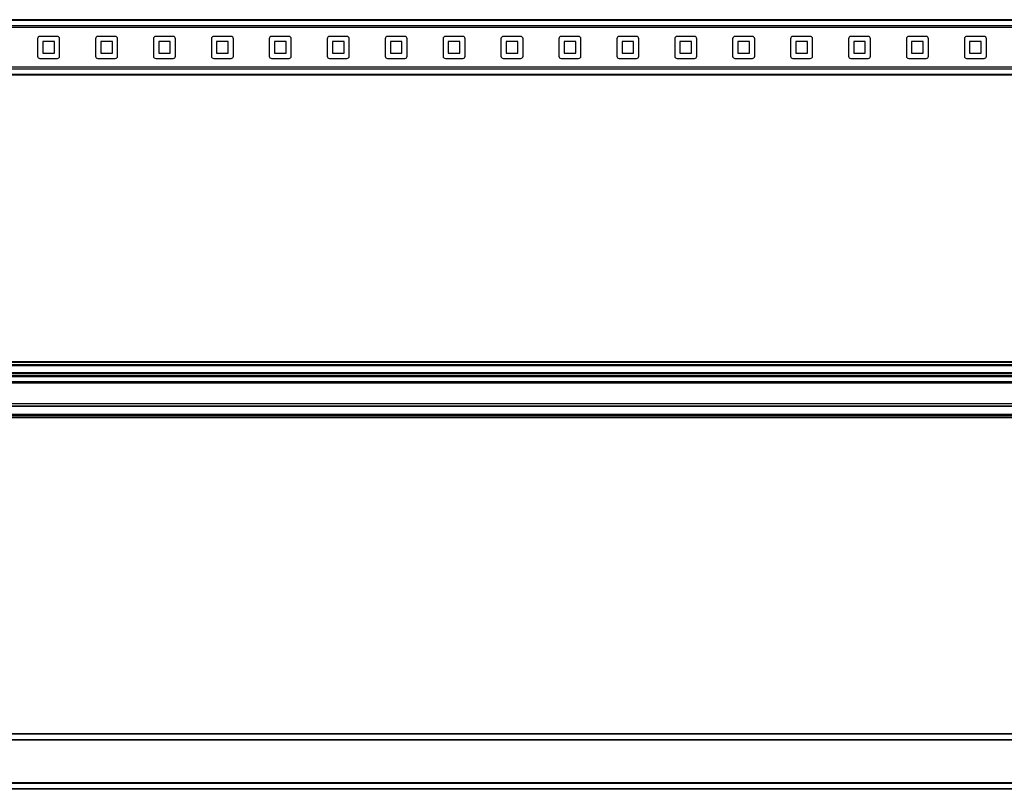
# Model space of a CAD drawing. Header units: millimetres. Extents: x -741 to 2998, y 394 to 730.
# Tile 7 of 18: x -291 to 134, y 396 to 729. Entities that reach past the tile are written whole.
import ezdxf

# ---------------------------------------------------------------- set-up
doc = ezdxf.new("R2010")
doc.units = ezdxf.units.MM

# ---------------------------------------------------------------- blocks, each defined once
blk = doc.blocks.new('Drawing View1')
at = {"color": 7, "linetype": 'Continuous', "lineweight": 25}
for p, q in [((-2, 15.5), (-1498, 15.5)), ((-2, 15.21), (-1498, 15.21)), ((-2, 12.9), (-1498, 12.9)), ((-2, 12.05), (-1498, 12.05)), ((-1242.25, 7.25), (-1242.25, -0.25)), ((-1233.75, 8.25), (-1241.25, 8.25)), ((-1240, 6), (-1240, 1)), ((-1235, 6), (-1240, 6)), ((-1235, 1), (-1235, 6)), ((-1232.75, -0.25), (-1232.75, 7.25)), ((-1217.25, 7.25), (-1217.25, -0.25)), ((-1208.75, 8.25), (-1216.25, 8.25)), ((-1215, 6), (-1215, 1)), ((-1210, 6), (-1215, 6)), ((-1210, 1), (-1210, 6)), ((-1207.75, -0.25), (-1207.75, 7.25)), ((-1192.25, 7.25), (-1192.25, -0.25)), ((-1183.75, 8.25), (-1191.25, 8.25)), ((-1190, 6), (-1190, 1)), ((-1185, 6), (-1190, 6)), ((-1185, 1), (-1185, 6)), ((-1182.75, -0.25), (-1182.75, 7.25)), ((-1167.25, 7.25), (-1167.25, -0.25)), ((-1158.75, 8.25), (-1166.25, 8.25)), ((-1165, 6), (-1165, 1)), ((-1160, 6), (-1165, 6)), ((-1160, 1), (-1160, 6)), ((-1157.75, -0.25), (-1157.75, 7.25)), ((-1142.25, 7.25), (-1142.25, -0.25)), ((-1133.75, 8.25), (-1141.25, 8.25)), ((-1140, 6), (-1140, 1)), ((-1135, 6), (-1140, 6)), ((-1135, 1), (-1135, 6)), ((-1132.75, -0.25), (-1132.75, 7.25)), ((-1117.25, 7.25), (-1117.25, -0.25)), ((-1108.75, 8.25), (-1116.25, 8.25)), ((-1110, 6), (-1115, 6)), ((-1115, 6), (-1115, 1)), ((-1110, 1), (-1110, 6)), ((-1107.75, -0.25), (-1107.75, 7.25)), ((-1092.25, 7.25), (-1092.25, -0.25)), ((-1083.75, 8.25), (-1091.25, 8.25)), ((-1085, 6), (-1090, 6)), ((-1090, 6), (-1090, 1)), ((-1085, 1), (-1085, 6)), ((-1082.75, -0.25), (-1082.75, 7.25)), ((-1067.25, 7.25), (-1067.25, -0.25)), ((-1058.75, 8.25), (-1066.25, 8.25)), ((-1060, 6), (-1065, 6)), ((-1065, 6), (-1065, 1)), ((-1060, 1), (-1060, 6)), ((-1057.75, -0.25), (-1057.75, 7.25)), ((-1042.25, 7.25), (-1042.25, -0.25)), ((-1033.75, 8.25), (-1041.25, 8.25)), ((-1040, 6), (-1040, 1)), ((-1035, 6), (-1040, 6)), ((-1035, 1), (-1035, 6)), ((-1032.75, -0.25), (-1032.75, 7.25)), ((-1017.25, 7.25), (-1017.25, -0.25)), ((-1008.75, 8.25), (-1016.25, 8.25)), ((-1015, 6), (-1015, 1)), ((-1010, 6), (-1015, 6)), ((-1010, 1), (-1010, 6)), ((-1007.75, -0.25), (-1007.75, 7.25)), ((-992.25, 7.25), (-992.25, -0.25)), ((-983.75, 8.25), (-991.25, 8.25)), ((-990, 6), (-990, 1)), ((-985, 6), (-990, 6)), ((-985, 1), (-985, 6)), ((-982.75, -0.25), (-982.75, 7.25)), ((-967.25, 7.25), (-967.25, -0.25)), ((-958.75, 8.25), (-966.25, 8.25)), ((-965, 6), (-965, 1)), ((-960, 6), (-965, 6)), ((-960, 1), (-960, 6)), ((-957.75, -0.25), (-957.75, 7.25)), ((-942.25, 7.25), (-942.25, -0.25)), ((-933.75, 8.25), (-941.25, 8.25)), ((-935, 6), (-940, 6)), ((-940, 6), (-940, 1)), ((-935, 1), (-935, 6)), ((-932.75, -0.25), (-932.75, 7.25)), ((-917.25, 7.25), (-917.25, -0.25)), ((-908.75, 8.25), (-916.25, 8.25)), ((-915, 6), (-915, 1)), ((-910, 6), (-915, 6)), ((-910, 1), (-910, 6)), ((-907.75, -0.25), (-907.75, 7.25)), ((-892.25, 7.25), (-892.25, -0.25)), ((-883.75, 8.25), (-891.25, 8.25)), ((-890, 6), (-890, 1)), ((-885, 6), (-890, 6)), ((-885, 1), (-885, 6)), ((-882.75, -0.25), (-882.75, 7.25)), ((-867.25, 7.25), (-867.25, -0.25)), ((-858.75, 8.25), (-866.25, 8.25)), ((-865, 6), (-865, 1)), ((-860, 6), (-865, 6)), ((-860, 1), (-860, 6)), ((-857.75, -0.25), (-857.75, 7.25)), ((-842.25, 7.25), (-842.25, -0.25)), ((-833.75, 8.25), (-841.25, 8.25)), ((-840, 6), (-840, 1)), ((-835, 6), (-840, 6)), ((-835, 1), (-835, 6)), ((-832.75, -0.25), (-832.75, 7.25)), ((-1240, 1), (-1235, 1)), ((-1215, 1), (-1210, 1)), ((-1190, 1), (-1185, 1)), ((-1165, 1), (-1160, 1)), ((-1140, 1), (-1135, 1)), ((-1115, 1), (-1110, 1)), ((-1090, 1), (-1085, 1)), ((-1065, 1), (-1060, 1)), ((-1040, 1), (-1035, 1)), ((-1015, 1), (-1010, 1)), ((-990, 1), (-985, 1)), ((-965, 1), (-960, 1)), ((-940, 1), (-935, 1)), ((-915, 1), (-910, 1)), ((-890, 1), (-885, 1)), ((-865, 1), (-860, 1)), ((-840, 1), (-835, 1)), ((-1241.25, -1.25), (-1233.75, -1.25)), ((-1216.25, -1.25), (-1208.75, -1.25)), ((-1191.25, -1.25), (-1183.75, -1.25)), ((-1166.25, -1.25), (-1158.75, -1.25)), ((-1141.25, -1.25), (-1133.75, -1.25)), ((-1116.25, -1.25), (-1108.75, -1.25)), ((-1091.25, -1.25), (-1083.75, -1.25)), ((-1066.25, -1.25), (-1058.75, -1.25)), ((-1041.25, -1.25), (-1033.75, -1.25)), ((-1016.25, -1.25), (-1008.75, -1.25)), ((-991.25, -1.25), (-983.75, -1.25)), ((-966.25, -1.25), (-958.75, -1.25)), ((-941.25, -1.25), (-933.75, -1.25)), ((-916.25, -1.25), (-908.75, -1.25)), ((-891.25, -1.25), (-883.75, -1.25)), ((-866.25, -1.25), (-858.75, -1.25)), ((-841.25, -1.25), (-833.75, -1.25)), ((-2, -5.06), (-1498, -5.06)), ((-2, -5.9), (-1498, -5.9)), ((-2, -8.21), (-1498, -8.21)), ((-2, -8.5), (-1498, -8.5))]:
    blk.add_line(p, q, dxfattribs=at)
for centre, start, end in [((-1241.25, 7.25), 90, 180), ((-1233.75, 7.25), 0, 90), ((-1216.25, 7.25), 90, 180), ((-1208.75, 7.25), 0, 90), ((-1191.25, 7.25), 90, 180), ((-1183.75, 7.25), 0, 90), ((-1166.25, 7.25), 90, 180), ((-1158.75, 7.25), 0, 90), ((-1141.25, 7.25), 90, 180), ((-1133.75, 7.25), 0, 90), ((-1116.25, 7.25), 90, 180), ((-1108.75, 7.25), 0, 90), ((-1091.25, 7.25), 90, 180), ((-1083.75, 7.25), 0, 90), ((-1066.25, 7.25), 90, 180), ((-1058.75, 7.25), 0, 90), ((-1041.25, 7.25), 90, 180), ((-1033.75, 7.25), 0, 90), ((-1016.25, 7.25), 90, 180), ((-1008.75, 7.25), 0, 90), ((-991.25, 7.25), 90, 180), ((-983.75, 7.25), 0, 90), ((-966.25, 7.25), 90, 180), ((-958.75, 7.25), 0, 90), ((-941.25, 7.25), 90, 180), ((-933.75, 7.25), 0, 90), ((-916.25, 7.25), 90, 180), ((-908.75, 7.25), 0, 90), ((-891.25, 7.25), 90, 180), ((-883.75, 7.25), 0, 90), ((-866.25, 7.25), 90, 180), ((-858.75, 7.25), 0, 90), ((-841.25, 7.25), 90, 180), ((-833.75, 7.25), 0, 90), ((-1241.25, -0.25), 180, 270), ((-1233.75, -0.25), 270, 0), ((-1216.25, -0.25), 180, 270), ((-1208.75, -0.25), 270, 0), ((-1191.25, -0.25), 180, 270), ((-1183.75, -0.25), 270, 0), ((-1166.25, -0.25), 180, 270), ((-1158.75, -0.25), 270, 0), ((-1141.25, -0.25), 180, 270), ((-1133.75, -0.25), 270, 0), ((-1116.25, -0.25), 180, 270), ((-1108.75, -0.25), 270, 0), ((-1091.25, -0.25), 180, 270), ((-1083.75, -0.25), 270, 0), ((-1066.25, -0.25), 180, 270), ((-1058.75, -0.25), 270, 0), ((-1041.25, -0.25), 180, 270), ((-1033.75, -0.25), 270, 0), ((-1016.25, -0.25), 180, 270), ((-1008.75, -0.25), 270, 0), ((-991.25, -0.25), 180, 270), ((-983.75, -0.25), 270, 0), ((-966.25, -0.25), 180, 270), ((-958.75, -0.25), 270, 0), ((-941.25, -0.25), 180, 270), ((-933.75, -0.25), 270, 0), ((-916.25, -0.25), 180, 270), ((-908.75, -0.25), 270, 0), ((-891.25, -0.25), 180, 270), ((-883.75, -0.25), 270, 0), ((-866.25, -0.25), 180, 270), ((-858.75, -0.25), 270, 0), ((-841.25, -0.25), 180, 270), ((-833.75, -0.25), 270, 0)]:
    blk.add_arc(centre, 1, start, end, dxfattribs=at)
blk = doc.blocks.new('Drawing View2')
at = {"color": 7, "linetype": 'Continuous', "lineweight": 25}
for p, q in [((1388, 32.48), (-108, 32.48)), ((1388, 32.29), (-108, 32.29)), ((1388, 31.21), (-108, 31.21)), ((1388, 30.76), (-108, 30.76)), ((1388, 27.81), (-108, 27.81)), ((1388, 27.56), (-108, 27.56)), ((1388, 26.66), (-108, 26.66)), ((1388, 26.41), (-108, 26.41)), ((1388, 26.32), (-108, 26.32)), ((1388, 26.08), (-108, 26.08)), ((1388, 23.95), (-108, 23.95)), ((1388, 23.7), (-108, 23.7)), ((1388, 23.61), (-108, 23.61)), ((1388, 23.36), (-108, 23.36)), ((1388, 14.4), (-108, 14.4)), ((1388, 13.4), (-108, 13.4)), ((1388, 13.2), (-108, 13.2)), ((1280, 9.79), (0, 9.79)), ((1280, 9.59), (0, 9.59)), ((1280, 9.39), (0, 9.39)), ((1280, 8.59), (0, 8.59)), ((1280, 8.39), (0, 8.39))]:
    blk.add_line(p, q, dxfattribs=at)
blk = doc.blocks.new('Drawing View3')
at = {"color": 7, "linetype": 'Continuous', "lineweight": 25}
for p, q in [((1280, 15.5), (0, 15.5)), ((1280, 15.3), (0, 15.3)), ((1280, 12.95), (0, 12.95)), ((1280, 12.75), (0, 12.75)), ((1280, -5.75), (0, -5.75)), ((1280, -5.95), (0, -5.95)), ((1280, -8.3), (0, -8.3)), ((1280, -8.5), (0, -8.5))]:
    blk.add_line(p, q, dxfattribs=at)

msp = doc.modelspace()

# ---------------------------------------------------------------- block references
at = {"color": 7, "linetype": 'Continuous', "lineweight": 25}
for name, p in [('Drawing View1', (958.72, 713.1)), ('Drawing View2', (-431.28, 548.25)), ('Drawing View3', (-431.28, 404.62))]:
    msp.add_blockref(name, p, dxfattribs=at)

doc.saveas('drawing.dxf')
